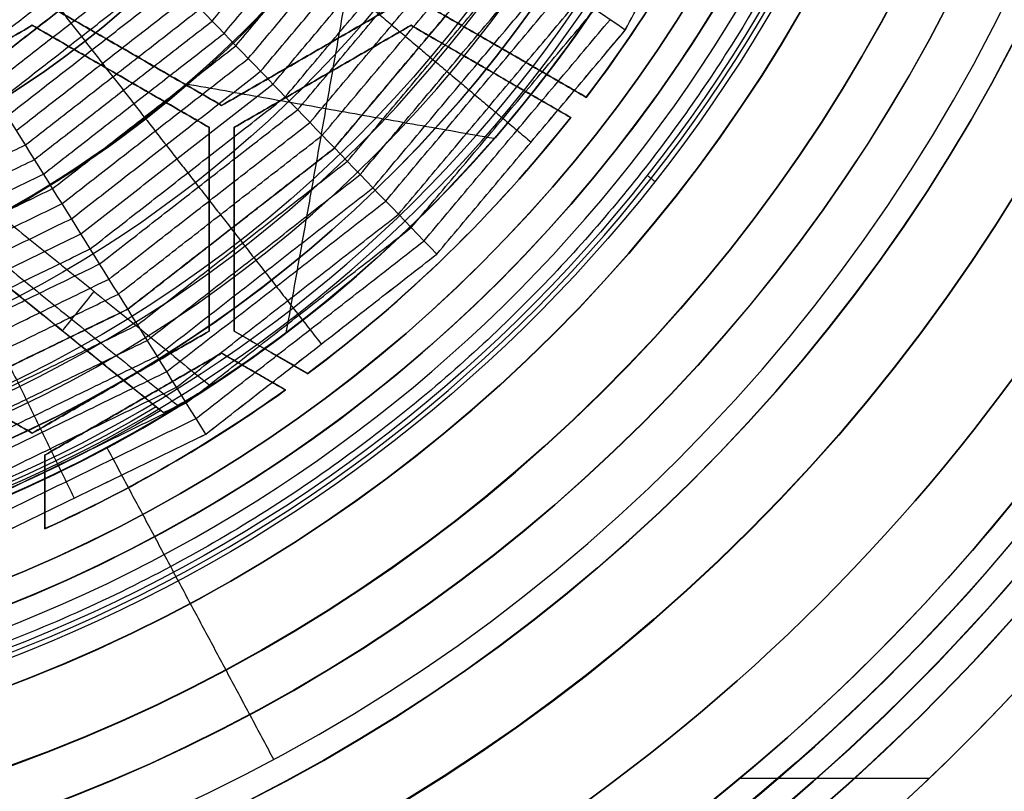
# Model space of a CAD drawing. Header units: millimetres. Extents: x -29.5 to 29.5, y -27.3 to 24.7.
# Tile 34 of 65: x 5.5 to 15.3, y -16.6 to -9. Entities that reach past the tile are written whole.
import ezdxf

# ---------------------------------------------------------------- set-up
doc = ezdxf.new("R2010")
doc.units = ezdxf.units.MM
for name, color, linetype, true_color in [('COTA', 252, 'Continuous', 0x696969), ('IGES level 1', 7, 'Continuous', 0xe5eaed), ('IGES level 16', 7, 'Continuous', 0xffffff), ('IGES level 3', 7, 'Continuous', 0xe5eaed), ('IGES level 5', 7, 'Continuous', 0xe5eaed), ('IGES level 7', 2, 'Continuous', 0xffff00), ('IGES level 8', 7, 'Continuous', 0xcad1ee)]:
    doc.layers.add(name, color=color, linetype=linetype, true_color=true_color)

# ---------------------------------------------------------------- blocks, each defined once
blk = doc.blocks.new('KIVI_5W_3D')
at = {"layer": 'IGES level 1'}
for centre, radius in [((0, 0, -0.3), 26), ((0, 0, -1.55), 25.85), ((0, 0, -1.7), 25.7), ((0, 0), 21), ((0, 0), 19.75), ((0, 0, -1.7), 19)]:
    blk.add_arc(centre, radius, 270, 90, dxfattribs=at)
at = {"layer": 'IGES level 1', "extrusion": (0, 0, -1)}
for centre, radius, start in [((0, 0, 1.4), 26, 90), ((0, 0, 0.85), 26, 90), ((0, 0, 0.15), 25.85, 90), ((0, 0), 25.7, 90), ((0, 0), 21, 90), ((0, 0), 19.75, 90), ((0, 0), 19, 90), ((0, 0, 0.85), 19, 90), ((0, 0, -5.5), 19.75, 208.31207), ((0, 0, -5.5), 21, 207.96502)]:
    blk.add_arc(centre, radius, start, 270, dxfattribs=at)
at = {"layer": 'IGES level 1'}
blk.add_open_spline([(12.6304, -15.1835, 5.5), (14.5074, -15.1835, 5.5)], degree=1, dxfattribs=at)
at = {"layer": 'IGES level 16', "extrusion": (4.94606e-31, -0.000431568, -1)}
blk.add_arc((0, -0.0017, -5.3), 14.25, 90, 270, dxfattribs=at)
at = {"layer": 'IGES level 16', "extrusion": (6.99378e-34, 0.000431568, 1)}
for centre in [(0, -0.0017, 5.3), (0, -0.0017, 2.3)]:
    blk.add_arc(centre, 14.25, 270, 90, dxfattribs=at)
at = {"layer": 'IGES level 16', "extrusion": (0, 0.000431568, 1)}
for radius, start, end in [(14.25, 270, 90), (13.95, 322.79337, 337.20663), (13.95, 306.77984, 321.75715), (13.95, 294.34225, 305.65775)]:
    blk.add_arc((0, -0.0017, 3.8), radius, start, end, dxfattribs=at)
at = {"layer": 'IGES level 16', "extrusion": (5.2388e-31, 0.000431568, 1)}
blk.add_arc((0, -0.0017, 2.3), 14.25, 270, 90, dxfattribs=at)
at = {"layer": 'IGES level 16', "extrusion": (-8.09444e-21, -0.000431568, -1)}
for centre in [(0, -0.0017, -5.3), (0, -0.0017, -5.3), (0, -0.0017, -2.3)]:
    blk.add_arc(centre, 13.95, 202.79337, 217.20663, dxfattribs=at)
at = {"layer": 'IGES level 16', "extrusion": (2.09575e-21, 0.000431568, 1)}
blk.add_arc((0, -0.0017, 2.3), 13.95, 322.79337, 337.20663, dxfattribs=at)
at = {"layer": 'IGES level 16', "extrusion": (-7.58955e-20, -0.000431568, -1)}
for centre in [(0, -0.0017, -5.3), (0, -0.0017, -5.3), (0, -0.0017, -2.3)]:
    blk.add_arc(centre, 13.95, 218.24285, 233.22016, dxfattribs=at)
at = {"layer": 'IGES level 16', "extrusion": (6.68029e-16, 0.000431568, 1)}
blk.add_arc((0, -0.0017, 2.3), 13.95, 306.77984, 321.75715, dxfattribs=at)
at = {"layer": 'IGES level 16', "extrusion": (2.99133e-20, -0.000431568, -1)}
for centre in [(0, -0.0017, -5.3), (0, -0.0017, -5.3), (0, -0.0017, -2.3)]:
    blk.add_arc(centre, 13.95, 234.34225, 245.65775, dxfattribs=at)
at = {"layer": 'IGES level 16', "extrusion": (-1.93191e-20, 0.000431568, 1)}
blk.add_arc((0, -0.0017, 2.3), 13.95, 294.34225, 305.65775, dxfattribs=at)
at = {"layer": 'IGES level 16'}
for points in [[(7.5, -8.5154, 5.3037), (5.75, -7.505, 5.3032)], [(7.5, -8.5154, 5.3037), (5.75, -7.505, 5.3032)], [(7.5, -8.516, 3.8037), (5.75, -7.5056, 3.8032)], [(5.75, -7.5063, 2.3032), (7.5, -8.5166, 2.3037)], [(7.5, -8.5166, 2.3037), (5.75, -7.5063, 2.3032)], [(9.25, -7.505, 5.3032), (7.5, -8.5154, 5.3037)], [(9.25, -7.505, 5.3032), (7.5, -8.5154, 5.3037)], [(7.5, -8.516, 3.8037), (9.25, -7.5056, 3.8032)], [(7.5, -8.5166, 2.3037), (9.25, -7.5063, 2.3032)], [(9.25, -7.5063, 2.3032), (7.5, -8.5166, 2.3037)], [(11.1106, -8.4349, 5.3036), (9.5, -7.505, 5.3032)], [(11.1106, -8.4349, 5.3036), (9.5, -7.505, 5.3032)], [(11.1106, -8.4355, 3.8036), (9.5, -7.5056, 3.8032)], [(11.1106, -8.4362, 2.3036), (9.5, -7.5063, 2.3032)], [(9.5, -7.5063, 2.3032), (11.1106, -8.4362, 2.3036)], [(3.875, -8.7319, 5.3038), (5.625, -7.7215, 5.3033)], [(3.875, -8.7319, 5.3038), (5.625, -7.7215, 5.3033)], [(5.625, -7.7221, 3.8033), (3.875, -8.7325, 3.8038)], [(5.625, -7.7228, 2.3033), (3.875, -8.7332, 2.3038)], [(3.875, -8.7332, 2.3038), (5.625, -7.7228, 2.3033)], [(5.625, -7.7215, 5.3033), (5.625, -7.7228, 2.3033)], [(5.625, -7.7228, 2.3033), (5.625, -7.7215, 5.3033)], [(5.625, -7.7215, 5.3033), (7.375, -8.7319, 5.3038)], [(5.625, -7.7215, 5.3033), (7.375, -8.7319, 5.3038)], [(7.375, -8.7325, 3.8038), (5.625, -7.7221, 3.8033)], [(7.375, -8.7332, 2.3038), (5.625, -7.7228, 2.3033)], [(5.625, -7.7228, 2.3033), (7.375, -8.7332, 2.3038)], [(7.625, -8.7319, 5.3038), (9.375, -7.7215, 5.3033)], [(7.625, -8.7319, 5.3038), (9.375, -7.7215, 5.3033)], [(9.375, -7.7221, 3.8033), (7.625, -8.7325, 3.8038)], [(9.375, -7.7228, 2.3033), (7.625, -8.7332, 2.3038)], [(7.625, -8.7332, 2.3038), (9.375, -7.7228, 2.3033)], [(9.375, -7.7215, 5.3033), (9.375, -7.7228, 2.3033)], [(9.375, -7.7215, 5.3033), (10.9562, -8.6344, 5.3037)], [(9.375, -7.7228, 2.3033), (9.375, -7.7215, 5.3033)], [(9.375, -7.7215, 5.3033), (10.9562, -8.6344, 5.3037)], [(10.9562, -8.6351, 3.8037), (9.375, -7.7221, 3.8033)], [(9.375, -7.7228, 2.3033), (10.9562, -8.6357, 2.3037)], [(10.9562, -8.6357, 2.3037), (9.375, -7.7228, 2.3033)], [(10.3053, -7.9712, 2.3034), (10.3053, -7.9699, 5.3034)], [(6.625, -8.0115, 2.3035), (6.625, -8.0102, 5.3035)], [(8.375, -8.0102, 5.3035), (8.375, -8.0115, 2.3035)], [(10.1656, -8.178, 5.3035), (10.1656, -8.1793, 2.3035)], [(6.5, -8.2267, 5.3036), (6.5, -8.228, 2.3036)], [(8.5, -8.228, 2.3036), (8.5, -8.2267, 5.3036)], [(11.1106, -8.4349, 5.3036), (11.1106, -8.4362, 2.3036)], [(11.1106, -8.4362, 2.3036), (11.1106, -8.4349, 5.3036)], [(7.5, -8.5166, 2.3037), (7.5, -8.5154, 5.3037)], [(7.5, -8.5154, 5.3037), (7.5, -8.5166, 2.3037)], [(10.9562, -8.6357, 2.3037), (10.9562, -8.6344, 5.3037)], [(10.9562, -8.6344, 5.3037), (10.9562, -8.6357, 2.3037)], [(7.375, -8.7332, 2.3038), (7.375, -8.7319, 5.3038)], [(7.375, -8.7319, 5.3038), (7.375, -10.7526, 5.3046)], [(7.375, -8.7319, 5.3038), (7.375, -8.7332, 2.3038)], [(7.375, -8.7319, 5.3038), (7.375, -10.7526, 5.3046)], [(7.375, -10.7532, 3.8046), (7.375, -8.7325, 3.8038)], [(7.375, -10.7539, 2.3046), (7.375, -8.7332, 2.3038)], [(7.375, -8.7332, 2.3038), (7.375, -10.7539, 2.3046)], [(7.625, -8.7332, 2.3038), (7.625, -8.7319, 5.3038)], [(7.625, -10.7526, 5.3046), (7.625, -8.7319, 5.3038)], [(7.625, -8.7319, 5.3038), (7.625, -8.7332, 2.3038)], [(7.625, -10.7526, 5.3046), (7.625, -8.7319, 5.3038)], [(7.625, -10.7532, 3.8046), (7.625, -8.7325, 3.8038)], [(7.625, -8.7332, 2.3038), (7.625, -10.7539, 2.3046)], [(7.625, -10.7539, 2.3046), (7.625, -8.7332, 2.3038)], [(11.0154, -9.0408, 2.3039), (11.0154, -9.0395, 5.3039)], [(7.375, -9.7435, 2.3042), (7.375, -9.7422, 5.3042)], [(7.625, -9.7435, 2.3042), (7.625, -9.7422, 5.3042)], [(9.7374, -9.99, 2.3043), (9.7374, -9.9887, 5.3043)], [(5.625, -11.7629, 5.3051), (3.875, -10.7526, 5.3046)], [(5.625, -11.7629, 5.3051), (3.875, -10.7526, 5.3046)], [(5.625, -11.7636, 3.8051), (3.875, -10.7532, 3.8046)], [(3.875, -10.7539, 2.3046), (5.625, -11.7642, 2.3051)], [(5.625, -11.7642, 2.3051), (3.875, -10.7539, 2.3046)], [(7.375, -10.7526, 5.3046), (5.625, -11.7629, 5.3051)], [(7.375, -10.7526, 5.3046), (5.625, -11.7629, 5.3051)], [(5.625, -11.7636, 3.8051), (7.375, -10.7532, 3.8046)], [(5.625, -11.7642, 2.3051), (7.375, -10.7539, 2.3046)], [(7.375, -10.7539, 2.3046), (5.625, -11.7642, 2.3051)], [(7.375, -10.7539, 2.3046), (7.375, -10.7526, 5.3046)], [(7.375, -10.7526, 5.3046), (7.375, -10.7539, 2.3046)], [(7.625, -10.7539, 2.3046), (7.625, -10.7526, 5.3046)], [(8.3524, -11.1726, 5.3048), (7.625, -10.7526, 5.3046)], [(8.3524, -11.1726, 5.3048), (7.625, -10.7526, 5.3046)], [(7.625, -10.7526, 5.3046), (7.625, -10.7539, 2.3046)], [(8.3524, -11.1732, 3.8048), (7.625, -10.7532, 3.8046)], [(8.3524, -11.1739, 2.3048), (7.625, -10.7539, 2.3046)], [(7.625, -10.7539, 2.3046), (8.3524, -11.1739, 2.3048)], [(5.75, -11.9795, 5.3052), (7.5, -10.9691, 5.3047)], [(5.75, -11.9795, 5.3052), (7.5, -10.9691, 5.3047)], [(7.5, -10.9697, 3.8047), (5.75, -11.9801, 3.8052)], [(7.5, -10.9704, 2.3047), (5.75, -11.9808, 2.3052)], [(5.75, -11.9808, 2.3052), (7.5, -10.9704, 2.3047)], [(7.5, -10.9691, 5.3047), (7.5, -10.9704, 2.3047)], [(7.5, -10.9691, 5.3047), (8.132, -11.334, 5.3049)], [(7.5, -10.9704, 2.3047), (7.5, -10.9691, 5.3047)], [(7.5, -10.9691, 5.3047), (8.132, -11.334, 5.3049)], [(8.132, -11.3347, 3.8049), (7.5, -10.9697, 3.8047)], [(7.5, -10.9704, 2.3047), (8.132, -11.3353, 2.3049)], [(8.132, -11.3353, 2.3049), (7.5, -10.9704, 2.3047)], [(7.9887, -10.9639, 2.3047), (7.9887, -10.9626, 5.3047)], [(7.816, -11.1515, 5.3048), (7.816, -11.1528, 2.3048)], [(8.3524, -11.1726, 5.3048), (8.3524, -11.1739, 2.3048)], [(8.3524, -11.1739, 2.3048), (8.3524, -11.1726, 5.3048)], [(6.5, -11.2578, 5.3049), (6.5, -11.2591, 2.3049)], [(8.132, -11.3353, 2.3049), (8.132, -11.334, 5.3049)], [(8.132, -11.334, 5.3049), (8.132, -11.3353, 2.3049)], [(6.625, -11.4756, 2.305), (6.625, -11.4743, 5.305)], [(5.625, -11.7642, 2.3051), (5.625, -11.7629, 5.3051)], [(5.625, -11.7629, 5.3051), (5.625, -11.7642, 2.3051)], [(5.75, -11.9808, 2.3052), (5.75, -11.9795, 5.3052)], [(5.75, -12.7093, 5.3055), (5.75, -11.9795, 5.3052)], [(5.75, -12.7093, 5.3055), (5.75, -11.9795, 5.3052)], [(5.75, -11.9795, 5.3052), (5.75, -11.9808, 2.3052)], [(5.75, -12.7099, 3.8055), (5.75, -11.9801, 3.8052)], [(5.75, -12.7106, 2.3055), (5.75, -11.9808, 2.3052)], [(5.75, -11.9808, 2.3052), (5.75, -12.7106, 2.3055)], [(6.975, -12.0818, 2.3052), (6.975, -12.0805, 5.3052)], [(5.75, -12.3457, 2.3053), (5.75, -12.3444, 5.3053)], [(5.75, -12.7093, 5.3055), (5.75, -12.7106, 2.3055)], [(5.75, -12.7106, 2.3055), (5.75, -12.7093, 5.3055)]]:
    blk.add_open_spline(points, degree=1, dxfattribs=at)
at = {"layer": 'IGES level 3', "extrusion": (-6.34761e-31, -0.000431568, -1)}
blk.add_arc((0, -0.0017, -13.3), 18, 90, 270, dxfattribs=at)
at = {"layer": 'IGES level 3', "extrusion": (0, -0.000431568, -1)}
for centre, radius, start in [((0, -0.0017, -5.8), 18, 90), ((0, -0.0017, -10.05), 16.5, 90), ((0, -0.0017, -6.05), 15.25, 90), ((0, -0.0017, -0.05), 15.25, 90), ((0, -0.0017, -2.05), 13.5, 90), ((0, -0.0017, -3.8), 14.5, 184.8823)]:
    blk.add_arc(centre, radius, start, 270, dxfattribs=at)
at = {"layer": 'IGES level 3', "extrusion": (-2.74226e-31, 0.000431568, 1)}
blk.add_arc((0, -0.0017, -1.7), 18, 270, 90, dxfattribs=at)
at = {"layer": 'IGES level 3', "extrusion": (-7.24601e-35, -0.000431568, -1)}
for centre, radius in [((0, -0.0017, 1.7), 18), ((0, -0.0017, -6.8), 15.25), ((0, -0.0017, -5.3), 15.25), ((0, -0.0017, -2.3), 14.5), ((0, -0.0017, -2.3), 13.5)]:
    blk.add_arc(centre, radius, 90, 270, dxfattribs=at)
at = {"layer": 'IGES level 3', "extrusion": (9.27044e-33, 0.000431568, 1)}
blk.add_arc((0, -0.0017, -1.7), 17, 270, 90, dxfattribs=at)
at = {"layer": 'IGES level 3', "extrusion": (-2.65015e-30, -0.000431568, -1)}
blk.add_arc((0, -0.0017, -13.3), 16.5, 90, 270, dxfattribs=at)
at = {"layer": 'IGES level 3', "extrusion": (1.65558e-31, 0.000431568, 1)}
blk.add_arc((0, -0.0017, 6.8), 16.5, 270, 90, dxfattribs=at)
at = {"layer": 'IGES level 3', "extrusion": (2.75721e-31, -0.000431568, -1)}
blk.add_arc((0, -0.0017, -6.8), 15.25, 90, 270, dxfattribs=at)
at = {"layer": 'IGES level 3', "extrusion": (1.9021e-31, 0.000431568, 1)}
blk.add_arc((0, -0.0017, 5.3), 15.25, 270, 90, dxfattribs=at)
at = {"layer": 'IGES level 3', "extrusion": (-8.25813e-31, -0.000431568, -1)}
blk.add_arc((0, -0.0017, -5.3), 14.5, 90, 270, dxfattribs=at)
at = {"layer": 'IGES level 3', "extrusion": (-7.23001e-35, 0.000431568, 1)}
for centre, radius in [((0, -0.0017, 5.3), 14.5), ((0, -0.0017, 2.3), 13.5), ((0, -0.0017, 1.8), 13.5)]:
    blk.add_arc(centre, radius, 270, 90, dxfattribs=at)
at = {"layer": 'IGES level 3', "extrusion": (-2.54374e-30, 0.000431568, 1)}
blk.add_arc((0, -0.0017, 2.3), 14.5, 270, 90, dxfattribs=at)
at = {"layer": 'IGES level 3', "extrusion": (-6.36301e-31, -0.000431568, -1)}
blk.add_arc((0, -0.0017, -1.8), 13.5, 90, 270, dxfattribs=at)
at = {"layer": 'IGES level 3'}
for points in [[(6.3639, -11.9067, 2.3051), (6.3639, -11.9069, 1.8051)], [(6.3639, -11.9069, 1.8051), (8.0137, -14.9951, -1.6935)], [(6.8353, -12.7873, 5.3055), (6.8353, -12.7886, 2.3055)], [(7.1888, -13.4481, 6.8058), (7.1888, -13.4487, 5.3058)], [(7.778, -14.5477, 13.3063), (7.778, -14.5505, 6.8063)]]:
    blk.add_open_spline(points, degree=1, dxfattribs=at)
at = {"layer": 'IGES level 5', "extrusion": (-1.17595e-16, 0.000431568, 1)}
blk.add_arc((0, -0.0017, 24.8), 20.5, 269.70915, 89.70915, dxfattribs=at)
at = {"layer": 'IGES level 5', "extrusion": (0, -0.000431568, -1)}
for centre, radius, end in [((0, -0.0017, -19.3), 20.5, 270.29085), ((0, -0.0017, -25.05), 20.25, 270.29085), ((0, -0.0017, -10.8), 17.25, 270.29085), ((0, -0.0017, -13.7), 16, 270.29085), ((0, -0.0017, -17.35), 13, 260.79209)]:
    blk.add_arc(centre, radius, 90.29085, end, dxfattribs=at)
at = {"layer": 'IGES level 5', "extrusion": (1.16716e-16, -0.000431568, -1)}
blk.add_arc((0, -0.0017, -13.8), 20.5, 90.29085, 270.29085, dxfattribs=at)
at = {"layer": 'IGES level 5', "extrusion": (0, 0.000431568, 1)}
for centre, radius, start, end in [((0, -0.0017, 13.55), 20.25, 269.70915, 89.70915), ((0, -0.0017, 15.35), 12.75, 278.98367, 260.43464), ((0, -0.0017, 23.8), 10, 269.70915, 89.70915), ((0, -0.0017, 23.8), 8, 269.70915, 89.70915)]:
    blk.add_arc(centre, radius, start, end, dxfattribs=at)
at = {"layer": 'IGES level 5', "extrusion": (1.17199e-16, -0.000431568, -1)}
blk.add_arc((0, -0.0017, -25.3), 20, 90.29085, 270.29085, dxfattribs=at)
at = {"layer": 'IGES level 5', "extrusion": (-1.17199e-16, 0.000431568, 1)}
for centre, radius in [((0, -0.0017, 13.3), 20), ((0, -0.0017, 22.3), 10)]:
    blk.add_arc(centre, radius, 269.70915, 89.70915, dxfattribs=at)
at = {"layer": 'IGES level 5', "extrusion": (-1.17562e-16, 0.000431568, 1)}
blk.add_arc((0, -0.0017, 13.3), 17.25, 269.70915, 89.70915, dxfattribs=at)
at = {"layer": 'IGES level 5', "extrusion": (1.16703e-16, -0.000431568, -1)}
blk.add_arc((0, -0.0017, -13.3), 17.25, 90.29085, 270.29085, dxfattribs=at)
at = {"layer": 'IGES level 5', "extrusion": (-1.17749e-16, 0.000431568, 1)}
blk.add_arc((0, -0.0017, 8.3), 17.25, 269.70915, 89.70915, dxfattribs=at)
at = {"layer": 'IGES level 5', "extrusion": (1.16523e-16, -0.000431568, -1)}
blk.add_arc((0, -0.0017, -19.1), 16, 90.29085, 270.29085, dxfattribs=at)
at = {"layer": 'IGES level 5', "extrusion": (-1.16522e-16, 0.000431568, 1)}
blk.add_arc((0, -0.0017, 8.3), 16, 269.70915, 89.70915, dxfattribs=at)
at = {"layer": 'IGES level 5', "extrusion": (1.1694e-16, -0.000431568, -1)}
blk.add_arc((0, -0.0017, -8.3), 16, 90.29085, 270.29085, dxfattribs=at)
at = {"layer": 'IGES level 5', "extrusion": (1.16099e-16, -0.000431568, -1)}
blk.add_arc((0, -0.0017, -19.1), 13, 90.29085, 260.79209, dxfattribs=at)
at = {"layer": 'IGES level 5', "extrusion": (-1.27563e-16, 0.000431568, 1)}
blk.add_arc((0, -0.0017, 15.6), 13, 279.20791, 89.70915, dxfattribs=at)
at = {"layer": 'IGES level 5', "extrusion": (4.33459e-16, -0.000431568, -1)}
blk.add_arc((0, -0.0017, -15.1), 12.5, 279.1897, 261.39199, dxfattribs=at)
at = {"layer": 'IGES level 5', "extrusion": (1.15396e-16, -0.000431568, -1)}
blk.add_arc((0, -0.0017, -25.3), 10, 90.29085, 270.29085, dxfattribs=at)
at = {"layer": 'IGES level 5', "extrusion": (1.19904e-16, -0.000431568, -1)}
blk.add_arc((0, -0.0017, -25.3), 8, 90.29085, 270.29085, dxfattribs=at)
at = {"layer": 'IGES level 5', "extrusion": (-1.1765e-16, 0.000431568, 1)}
blk.add_arc((0, -0.0017, 22.3), 8, 269.70915, 89.70915, dxfattribs=at)
at = {"layer": 'IGES level 5'}
for points in [[(7.6134, -10.5308, 19.1045), (7.6134, -10.5324, 15.6045)], [(7.4706, -14.1423, 19.1061), (7.4706, -14.147, 8.3061)], [(8.0543, -15.2502, 13.3066), (8.0543, -15.2524, 8.3066)]]:
    blk.add_open_spline(points, degree=1, dxfattribs=at)
at = {"layer": 'IGES level 7', "color": 254, "true_color": 0xcad1ee, "extrusion": (1.16042e-12, -0.000431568, -1)}
blk.add_arc((0, -0.0017, -5.6826), 14.9022, 190.05118, 10.05118, dxfattribs=at)
at = {"layer": 'IGES level 7', "color": 254, "true_color": 0xcad1ee, "extrusion": (1.81343e-16, -0.000431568, -1)}
blk.add_arc((0, -0.0017, -6.8), 15, 190.05118, 10.05118, dxfattribs=at)
at = {"layer": 'IGES level 7', "color": 254, "true_color": 0xcad1ee, "extrusion": (0, 0.000431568, 1)}
for centre, radius in [((0, -0.0017, 6.2413), 14.9511), ((0, -0.0017, 10.35), 7.9609)]:
    blk.add_arc(centre, radius, 169.94882, 349.94882, dxfattribs=at)
at = {"layer": 'IGES level 7', "color": 254, "true_color": 0xcad1ee, "extrusion": (2.1501e-11, 0.000431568, 1)}
blk.add_arc((0, -0.0017, 5.5), 14.703, 169.94882, 349.94882, dxfattribs=at)
at = {"layer": 'IGES level 7', "color": 254, "true_color": 0xcad1ee, "extrusion": (1.03568e-16, -0.000431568, -1)}
blk.add_arc((0, -0.0017, -5.5), 9, 190.05118, 10.05118, dxfattribs=at)
at = {"layer": 'IGES level 7', "color": 254, "true_color": 0xcad1ee, "extrusion": (7.64039e-16, 0.000431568, 1)}
blk.add_arc((0, -0.0017, 7.2), 7.85, 169.94882, 349.94882, dxfattribs=at)
at = {"layer": 'IGES level 7', "color": 254, "true_color": 0xcad1ee, "extrusion": (0, -0.000431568, -1)}
blk.add_arc((0, -0.0017, -7.55), 7.6335, 190.05118, 10.05118, dxfattribs=at)
at = {"layer": 'IGES level 7', "color": 254, "true_color": 0xcad1ee, "extrusion": (2.49385e-16, -0.000431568, -1)}
blk.add_arc((0, -0.0017, -7.9), 7.417, 190.05118, 10.05118, dxfattribs=at)
at = {"layer": 'IGES level 7', "color": 254, "true_color": 0xcad1ee, "extrusion": (2.4537e-15, 0.000431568, 1)}
blk.add_arc((0, -0.0017, 13.5), 8.0718, 190.36476, 329.53287, dxfattribs=at)
at = {"layer": 'IGES level 7', "color": 254, "true_color": 0xcad1ee}
blk.add_rational_spline([(14.6104, -2.589, 5.5537), (9.4311, -31.8098, 5.5663), (-19.7897, -26.6304, 5.564), (-14.6104, 2.5903, 5.5514)], [0.833073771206, 0.277691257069, 0.277691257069, 0.833073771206], degree=3, dxfattribs=at)
for points, degree in [([(11.4968, -7.7684, 6.8038), (12.861, -5.2083, 6.8027)], 1), ([(11.497, -7.7686, 6.8034), (12.8612, -5.2084, 6.8022)], 1), ([(7.4058, -7.6795, 11.2282), (8.8413, -5.9719, 11.2274)], 1), ([(7.5236, -7.8018, 11.0042), (8.9819, -6.067, 11.0035)], 1), ([(7.6413, -7.924, 10.7685), (9.1224, -6.1621, 10.7677)], 1), ([(7.6413, -7.9241, 10.7684), (9.1225, -6.1621, 10.7677)], 1), ([(7.7635, -8.0508, 10.5702), (9.2683, -6.2607, 10.5695)], 1), ([(7.8856, -8.1776, 10.364), (9.414, -6.3594, 10.3632)], 1), ([(8.0077, -8.3044, 10.1493), (9.5598, -6.458, 10.1485)], 1), ([(4.8485, -7.7709, 12.9456), (6.3591, -6.5929, 12.9451)], 1), ([(8.1298, -8.4312, 9.9258), (9.7056, -6.5566, 9.925)], 1), ([(4.935, -7.9096, 12.7668), (6.4725, -6.7106, 12.7662)], 1), ([(8.2519, -8.558, 9.6926), (9.8514, -6.6552, 9.6918)], 1), ([(8.3741, -8.6848, 9.449), (9.9972, -6.7539, 9.4482)], 1), ([(5.0215, -8.0483, 12.5784), (6.5858, -6.8283, 12.5779)], 1), ([(8.4962, -8.8116, 9.1937), (10.143, -6.8525, 9.1929)], 1), ([(6.6988, -6.9456, 12.3797), (5.1076, -8.1865, 12.3802)], 1), ([(5.1079, -8.1871, 12.3795), (6.6992, -6.9461, 12.379)], 1), ([(7.6413, -7.924, 10.7685), (7.3271, -7.5978, 11.4148), (7.0129, -7.2717, 11.9297), (6.6988, -6.9456, 12.3797)], 3), ([(8.6165, -8.9365, 8.9295), (10.2867, -6.9497, 8.9286)], 1), ([(8.6183, -8.9384, 8.9264), (10.2888, -6.9511, 8.9255)], 1), ([(11.497, -7.7686, 6.8034), (11.0936, -7.4956, 7.6546), (10.6901, -7.2226, 8.3335), (10.2867, -6.9497, 8.9286)], 3), ([(5.1977, -8.3311, 12.2073), (6.817, -7.0683, 12.2067)], 1), ([(8.7448, -9.0697, 8.6989), (10.4398, -7.0533, 8.698)], 1), ([(5.2875, -8.4752, 12.0278), (6.9348, -7.1905, 12.0272)], 1), ([(8.8713, -9.201, 8.462), (10.5908, -7.1554, 8.4611)], 1), ([(8.9978, -9.3323, 8.2154), (10.7418, -7.2576, 8.2146)], 1), ([(5.3773, -8.6192, 11.8408), (7.0525, -7.3128, 11.8402)], 1), ([(9.1242, -9.4636, 7.9585), (10.8928, -7.3597, 7.9576)], 1), ([(5.4671, -8.7633, 11.6458), (7.1703, -7.435, 11.6452)], 1), ([(9.2507, -9.595, 7.6902), (11.0438, -7.4619, 7.6893)], 1), ([(5.5569, -8.9073, 11.442), (7.288, -7.5573, 11.4415)], 1), ([(9.3772, -9.7263, 7.4095), (11.1948, -7.5641, 7.4086)], 1), ([(5.6467, -9.0514, 11.2288), (7.4058, -7.6795, 11.2282)], 1), ([(9.5037, -9.8576, 7.1149), (11.3458, -7.6663, 7.114)], 1), ([(9.6302, -9.989, 6.8048), (11.4968, -7.7684, 6.8038)], 1), ([(9.6303, -9.9892, 6.8043), (11.497, -7.7686, 6.8034)], 1), ([(5.7364, -9.1955, 11.0048), (7.5236, -7.8018, 11.0042)], 1), ([(5.8262, -9.3395, 10.7691), (7.6413, -7.924, 10.7685)], 1), ([(5.8262, -9.3396, 10.769), (7.6413, -7.9241, 10.7684)], 1), ([(8.6165, -8.9365, 8.9295), (8.2914, -8.599, 9.6615), (7.9664, -8.2615, 10.2516), (7.6413, -7.924, 10.7685)], 3), ([(5.9193, -9.489, 10.5709), (7.7635, -8.0508, 10.5702)], 1), ([(5.8262, -9.3395, 10.7691), (5.5867, -8.9551, 11.4154), (5.3471, -8.5708, 11.9302), (5.1076, -8.1865, 12.3802)], 3), ([(6.0125, -9.6384, 10.3646), (7.8856, -8.1776, 10.364)], 1), ([(6.1056, -9.7878, 10.15), (8.0077, -8.3044, 10.1493)], 1), ([(6.1987, -9.9372, 9.9264), (8.1298, -8.4312, 9.9258)], 1), ([(6.2918, -10.0866, 9.6933), (8.2519, -8.558, 9.6926)], 1), ([(6.3849, -10.236, 9.4497), (8.3741, -8.6848, 9.449)], 1), ([(6.478, -10.3854, 9.1944), (8.4962, -8.8116, 9.1937)], 1), ([(3.5828, -9.868, 11.4425), (5.5569, -8.9073, 11.442)], 1), ([(6.5698, -10.5327, 8.9302), (8.6165, -8.9365, 8.9295)], 1), ([(6.5711, -10.5348, 8.927), (8.6183, -8.9384, 8.9264)], 1), ([(9.6303, -9.9892, 6.8043), (9.2924, -9.6382, 7.6555), (8.9545, -9.2873, 8.3343), (8.6165, -8.9365, 8.9295)], 3), ([(3.6407, -10.0276, 11.2292), (5.6467, -9.0514, 11.2288)], 1), ([(6.6676, -10.6896, 8.6996), (8.7448, -9.0697, 8.6989)], 1), ([(3.6986, -10.1872, 11.0053), (5.7364, -9.1955, 11.0048)], 1), ([(6.764, -10.8443, 8.4627), (8.8713, -9.201, 8.462)], 1), ([(11.7149, -9.2101, 5.6865), (11.7917, -9.27, 6.804)], 1), ([(3.7565, -10.3467, 10.7695), (5.8262, -9.3395, 10.7691)], 1), ([(3.7565, -10.3468, 10.7695), (5.8262, -9.3396, 10.769)], 1), ([(6.5698, -10.5327, 8.9302), (6.3219, -10.1349, 9.6621), (6.0741, -9.7372, 10.2522), (5.8262, -9.3395, 10.7691)], 3), ([(6.8605, -10.9991, 8.2162), (8.9978, -9.3323, 8.2154)], 1), ([(3.8165, -10.5122, 10.5713), (5.9193, -9.489, 10.5709)], 1), ([(6.9569, -11.1538, 7.9592), (9.1242, -9.4636, 7.9585)], 1), ([(3.8766, -10.6777, 10.365), (6.0125, -9.6384, 10.3646)], 1), ([(7.0533, -11.3086, 7.691), (9.2507, -9.595, 7.6902)], 1), ([(7.1498, -11.4633, 7.4103), (9.3772, -9.7263, 7.4095)], 1), ([(3.9366, -10.8432, 10.1504), (6.1056, -9.7878, 10.15)], 1), ([(3.9966, -11.0087, 9.9269), (6.1987, -9.9372, 9.9264)], 1), ([(7.2462, -11.6181, 7.1157), (9.5037, -9.8576, 7.1149)], 1), ([(7.3427, -11.7729, 6.8055), (9.6302, -9.989, 6.8048)], 1), ([(7.3428, -11.7731, 6.8051), (9.6303, -9.9892, 6.8043)], 1), ([(4.0567, -11.1742, 9.6938), (6.2918, -10.0866, 9.6933)], 1), ([(4.1167, -11.3398, 9.4501), (6.3849, -10.236, 9.4497)], 1), ([(4.1768, -11.5053, 9.1949), (6.478, -10.3854, 9.1944)], 1), ([(4.2359, -11.6684, 8.9307), (6.5698, -10.5327, 8.9302)], 1), ([(4.2368, -11.6708, 8.9275), (6.5711, -10.5348, 8.927)], 1), ([(7.3428, -11.7731, 6.8051), (7.0851, -11.3596, 7.6562), (6.8275, -10.9461, 8.3351), (6.5698, -10.5327, 8.9302)], 3), ([(4.299, -11.8422, 8.7001), (6.6676, -10.6896, 8.6996)], 1), ([(4.3611, -12.0136, 8.4632), (6.764, -10.8443, 8.4627)], 1), ([(4.4233, -12.185, 8.2167), (6.8605, -10.9991, 8.2162)], 1), ([(4.4855, -12.3565, 7.9597), (6.9569, -11.1538, 7.9592)], 1), ([(4.5477, -12.5279, 7.6915), (7.0533, -11.3086, 7.691)], 1), ([(4.6099, -12.6993, 7.4108), (7.1498, -11.4633, 7.4103)], 1), ([(4.672, -12.8708, 7.1162), (7.2462, -11.6181, 7.1157)], 1), ([(4.7342, -13.0422, 6.8061), (7.3427, -11.7729, 6.8055)], 1), ([(4.7343, -13.0425, 6.8056), (7.3428, -11.7731, 6.8051)], 1)]:
    blk.add_open_spline(points, degree=degree, dxfattribs=at)
for points, knots in [([(8.3818, -7.043, 10.7681), (8.3819, -7.0431, 10.7681), (8.4265, -7.0806, 10.7033), (8.5159, -7.1558, 10.5712), (8.6498, -7.2685, 10.365), (8.7838, -7.3812, 10.1504), (8.9177, -7.4939, 9.927), (9.0517, -7.6066, 9.694), (9.1856, -7.7193, 9.4505), (9.3189, -7.8315, 9.1967), (9.4076, -7.9061, 9.0194), (9.4516, -7.9431, 8.9291)], [0, 0, 0, 0, 0.0000541, 0.1252757, 0.2504973, 0.3757189, 0.5009405, 0.6261621, 0.7513837, 0.8766052, 1, 1, 1, 1]), ([(5.9032, -7.566, 12.3799), (5.9033, -7.5662, 12.3797), (5.938, -7.6108, 12.3233), (6.0074, -7.6997, 12.2082), (6.1111, -7.8329, 12.0288), (6.2149, -7.966, 11.8418), (6.3187, -8.0992, 11.6469), (6.4225, -8.2323, 11.4433), (6.5262, -8.3655, 11.2302), (6.63, -8.4986, 11.0065), (6.6992, -8.5874, 10.8495), (6.7337, -8.6318, 10.7688)], [0, 0, 0, 0, 0.0004921, 0.1254376, 0.2503831, 0.3753286, 0.500274, 0.6252195, 0.750165, 0.8751105, 1, 1, 1, 1]), ([(9.4516, -7.9431, 8.9291), (9.4523, -7.9437, 8.928), (9.4991, -7.9831, 8.8527), (9.5923, -8.0615, 8.7), (9.731, -8.1782, 8.4632), (9.8698, -8.2949, 8.2167), (10.0085, -8.4117, 7.9599), (10.1473, -8.5284, 7.6918), (10.286, -8.6452, 7.4114), (10.4247, -8.7619, 7.117), (10.5172, -8.8398, 6.9105), (10.5635, -8.8787, 6.8043), (10.5635, -8.8788, 6.8041), (10.5636, -8.8788, 6.804), (10.5637, -8.8789, 6.8038)], [0, 0, 0, 0, 0.0013225, 0.0952104, 0.1890983, 0.2829863, 0.3768742, 0.4707621, 0.56465, 0.6585379, 0.7524258, 0.7524258, 0.7524258, 0.7525569, 0.7525569, 0.7525569, 0.7525569]), ([(6.7337, -8.6318, 10.7688), (6.7338, -8.6318, 10.7688), (6.7696, -8.6778, 10.704), (6.8414, -8.7699, 10.5719), (6.949, -8.908, 10.3657), (7.0566, -9.0461, 10.1511), (7.1643, -9.1842, 9.9277), (7.2719, -9.3223, 9.6947), (7.3795, -9.4604, 9.4513), (7.4866, -9.5978, 9.1974), (7.5578, -9.6892, 9.0202), (7.5932, -9.7346, 8.9298)], [0, 0, 0, 0, 0.0000541, 0.1252757, 0.2504973, 0.3757189, 0.5009405, 0.6261621, 0.7513837, 0.8766052, 1, 1, 1, 1]), ([(7.5932, -9.7346, 8.9298), (7.5937, -9.7353, 8.9288), (7.6314, -9.7836, 8.8535), (7.7062, -9.8796, 8.7008), (7.8176, -10.0226, 8.464), (7.9291, -10.1657, 8.2175), (8.0406, -10.3087, 7.9607), (8.152, -10.4518, 7.6927), (8.2635, -10.5948, 7.4122), (8.3749, -10.7379, 7.1179), (8.4493, -10.8332, 6.9113), (8.4864, -10.8809, 6.8051), (8.4865, -10.881, 6.805), (8.4865, -10.8811, 6.8048), (8.4866, -10.8811, 6.8047)], [0, 0, 0, 0, 0.0013225, 0.0952104, 0.1890983, 0.2829863, 0.3768742, 0.4707621, 0.56465, 0.6585379, 0.7524258, 0.7524258, 0.7524258, 0.7525569, 0.7525569, 0.7525569, 0.7525569]), ([(5.4028, -11.1005, 8.9304), (5.4032, -11.1013, 8.9294), (5.43, -11.1564, 8.8541), (5.4833, -11.2659, 8.7014), (5.5626, -11.429, 8.4646), (5.6419, -11.5921, 8.2181), (5.7212, -11.7551, 7.9613), (5.8005, -11.9182, 7.6933), (5.8798, -12.0813, 7.4128), (5.9591, -12.2444, 7.1185), (6.012, -12.3532, 6.912), (6.0384, -12.4075, 6.8058), (6.0385, -12.4076, 6.8057), (6.0385, -12.4077, 6.8055), (6.0385, -12.4078, 6.8054)], [0, 0, 0, 0, 0.0013225, 0.0952104, 0.1890983, 0.2829863, 0.3768742, 0.4707621, 0.56465, 0.6585379, 0.7524258, 0.7524258, 0.7524258, 0.7525569, 0.7525569, 0.7525569, 0.7525569])]:
    blk.add_open_spline(points, degree=3, knots=knots, dxfattribs=at)
at = {"layer": 'IGES level 8', "color": 2, "true_color": 0xffff00, "extrusion": (-2.49387e-15, 0.000431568, 1)}
blk.add_arc((0, -0.0017, 11.3), 12.5688, 217.37975, 2.51789, dxfattribs=at)
at = {"layer": 'IGES level 8', "color": 2, "true_color": 0xffff00, "extrusion": (0, -0.000431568, -1)}
for centre, radius, start, end in [((0, -0.0017, -12.097), 11.7719, 178.32119, 321.78118), ((0, -0.0017, -14.075), 13.4463, 239.14199, 315.25732)]:
    blk.add_arc(centre, radius, start, end, dxfattribs=at)
at = {"layer": 'IGES level 8', "color": 2, "true_color": 0xffff00, "extrusion": (1.80067e-16, -0.000431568, -1)}
blk.add_arc((0, -0.0017, -12.8939), 10.9749, 179.28316, 280.05118, dxfattribs=at)
at = {"layer": 'IGES level 8', "color": 2, "true_color": 0xffff00, "extrusion": (0, 0.000431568, 1)}
blk.add_arc((0, -0.0017, 12.175), 13.4234, 224.74268, 349.94882, dxfattribs=at)
at = {"layer": 'IGES level 8', "color": 2, "true_color": 0xffff00, "extrusion": (-8.01507e-16, 0.000431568, 1)}
blk.add_arc((0, -0.0017, 11.3), 13.3469, 224.74268, 349.94882, dxfattribs=at)
at = {"layer": 'IGES level 8', "color": 2, "true_color": 0xffff00, "extrusion": (-7.24716e-15, 0.000431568, 1)}
blk.add_arc((0, -0.0017, 13.05), 10.9613, 298.87612, 328.60226, dxfattribs=at)
at = {"layer": 'IGES level 8', "color": 2, "true_color": 0xffff00, "extrusion": (-1.58145e-15, -0.000431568, -1)}
blk.add_arc((0, -0.0017, -13.05), 13.5, 207.242, 236.81542, dxfattribs=at)
at = {"layer": 'IGES level 8', "color": 2, "true_color": 0xffff00, "extrusion": (4.5123e-16, -0.000431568, -1)}
blk.add_arc((0, -0.0017, -15.1), 13.3926, 239.22591, 315.25732, dxfattribs=at)
at = {"layer": 'IGES level 8', "color": 2, "true_color": 0xffff00, "extrusion": (1.30931e-15, 0.000431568, 1)}
blk.add_arc((0, -0.0017, 13.05), 13.5, 224.74268, 303.18458, dxfattribs=at)
at = {"layer": 'IGES level 8', "color": 2, "true_color": 0xffff00, "extrusion": (0.776629, -0.629959, 0.00027187)}
blk.add_arc((-4.1166, 13.5514, 11.3751), 0.5, 179.98083, 269.9808, dxfattribs=at)
at = {"layer": 'IGES level 8', "color": 2, "true_color": 0xffff00}
for points, degree in [([(8.9162, -6.3719, 13.0528), (8.1369, -10.7683, 13.0546)], 1), ([(2.2162, -7.7417, 14.3283), (6.886, -11.5296, 14.33)], 1), ([(2.2372, -7.7584, 15.1033), (6.8524, -11.502, 15.105)], 1), ([(7.1526, -8.3021, 13.0536), (10.1981, -8.8419, 13.0538)], 1), ([(5.2934, -9.5945, 13.0541), (7.3891, -11.2944, 13.0549)], 1), ([(6.9195, -11.5571, 13.555), (4.7721, -9.8152, 13.5542)], 1), ([(4.9428, -9.7653, 13.2007), (7.0678, -11.489, 13.2014)], 1), ([(7.3891, -11.2944, 13.0549), (7.1602, -11.4441, 13.0549), (6.9316, -11.5667, 13.2823), (6.9195, -11.5571, 13.555)], 3), ([(6.9195, -11.5571, 13.555), (6.8972, -11.5388, 14.0716), (6.8748, -11.5204, 14.5883), (6.8524, -11.502, 15.105)], 3)]:
    blk.add_open_spline(points, degree=degree, dxfattribs=at)

msp = doc.modelspace()

# ---------------------------------------------------------------- block references
at = {"layer": 'COTA'}
msp.add_blockref('KIVI_5W_3D', (0, -1.3, 8.9685), dxfattribs=at)

doc.saveas('drawing.dxf')
